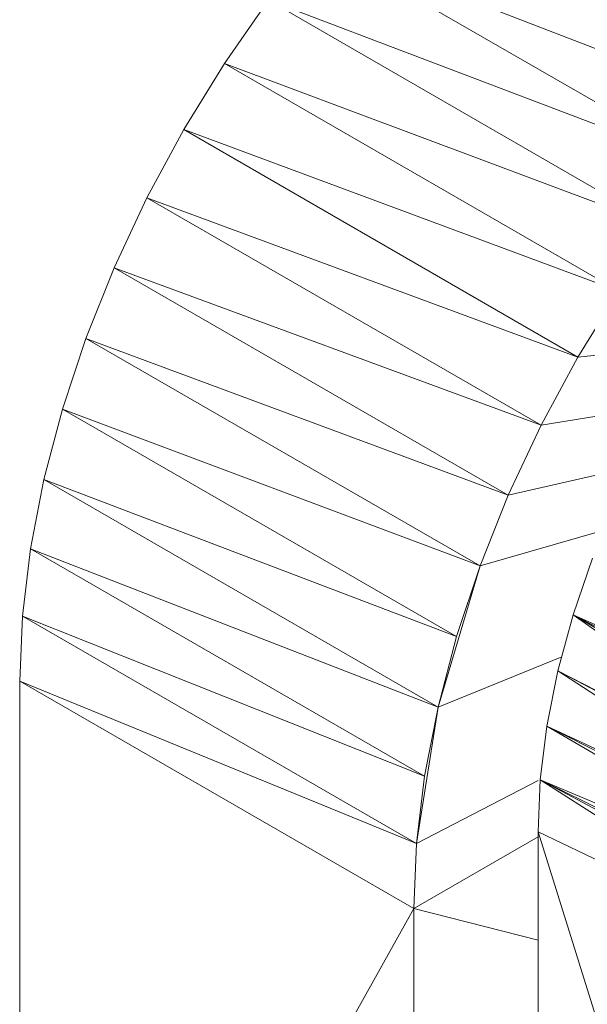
# Model space of a CAD drawing. Header units: metres. Extents: x 6.5 to 21.8, y 0.9 to 11.2.
# Tile 29 of 112: x 14.787 to 14.8318, y 4.176 to 4.2537. Entities that reach past the tile are written whole.
import ezdxf

# ---------------------------------------------------------------- set-up
doc = ezdxf.new("R2010")
doc.units = ezdxf.units.M
doc.layers.add('E-LITE-EQPM', color=7, linetype='Continuous', lineweight=5)

# ---------------------------------------------------------------- blocks, each defined once
blk = doc.blocks.new('LUMINARIA TIPO TARTARUGA DE SOBREPOR - Areno _1 x LED Modul 840_ 500 lm_ 840_-2275436-ISO_02')
at = {"layer": 'E-LITE-EQPM'}
for p, q in [((14.810362, 4.260004), (14.841474, 4.242041)), ((14.810362, 4.260004), (14.845395, 4.246445)), ((14.806642, 4.255281), (14.803158, 4.250287)), ((14.841474, 4.242041), (14.806642, 4.255281)), ((14.837754, 4.237318), (14.806642, 4.255281)), ((14.799945, 4.245068), (14.803158, 4.250287)), ((14.837754, 4.237318), (14.803158, 4.250287)), ((14.834271, 4.232324), (14.803158, 4.250287)), ((14.799945, 4.245068), (14.797032, 4.239676)), ((14.799945, 4.245068), (14.834271, 4.232324)), ((14.799945, 4.245068), (14.831057, 4.227105)), ((14.794449, 4.234162), (14.797032, 4.239676)), ((14.828145, 4.221713), (14.797032, 4.239676)), ((14.831057, 4.227105), (14.797032, 4.239676)), ((14.794449, 4.234162), (14.792219, 4.228579)), ((14.828145, 4.221713), (14.794449, 4.234162)), ((14.825561, 4.216199), (14.794449, 4.234162)), ((14.834271, 4.232324), (14.831057, 4.227105)), ((14.792219, 4.228579), (14.790365, 4.222982)), ((14.825561, 4.216199), (14.792219, 4.228579)), ((14.823332, 4.210616), (14.792219, 4.228579)), ((14.831057, 4.227105), (14.840913, 4.228082)), ((14.828145, 4.221713), (14.831057, 4.227105)), ((14.790365, 4.222982), (14.788904, 4.217423)), ((14.823332, 4.210616), (14.790365, 4.222982)), ((14.821477, 4.205019), (14.790365, 4.222982)), ((14.828145, 4.221713), (14.837903, 4.223315)), ((14.828145, 4.221713), (14.825561, 4.216199)), ((14.825561, 4.216199), (14.835373, 4.218427)), ((14.788904, 4.217423), (14.78785, 4.211957)), ((14.821477, 4.205019), (14.788904, 4.217423)), ((14.788904, 4.217423), (14.820016, 4.19946)), ((14.825561, 4.216199), (14.823332, 4.210616)), ((14.823332, 4.210616), (14.832936, 4.213383)), ((14.78785, 4.211957), (14.787213, 4.206635)), ((14.818962, 4.193994), (14.78785, 4.211957)), ((14.78785, 4.211957), (14.820016, 4.19946)), ((14.832204, 4.21121), (14.830682, 4.206749)), ((14.823332, 4.210616), (14.820016, 4.19946)), ((14.823332, 4.210616), (14.821477, 4.205019)), ((14.787001, 4.201511), (14.787213, 4.206635)), ((14.818962, 4.193994), (14.787213, 4.206635)), ((14.818326, 4.188672), (14.787213, 4.206635)), ((14.830682, 4.206749), (14.829482, 4.202313)), ((14.857373, 4.191158), (14.830682, 4.206749)), ((14.830682, 4.206749), (14.857773, 4.192448)), ((14.830682, 4.206749), (14.856635, 4.188297)), ((14.830682, 4.206749), (14.858328, 4.194236)), ((14.821477, 4.205019), (14.820016, 4.19946)), ((14.829783, 4.203426), (14.820016, 4.19946)), ((14.829482, 4.202313), (14.828616, 4.19795)), ((14.829482, 4.202313), (14.856585, 4.1881)), ((14.829482, 4.202313), (14.856635, 4.188297)), ((14.829482, 4.202313), (14.855967, 4.185081)), ((14.787001, 4.201511), (14.787001, 4.128026)), ((14.787001, 4.201511), (14.818326, 4.188672)), ((14.787001, 4.201511), (14.818113, 4.183548)), ((14.818326, 4.188672), (14.820016, 4.19946)), ((14.818962, 4.193994), (14.820016, 4.19946)), ((14.828092, 4.193703), (14.828616, 4.19795)), ((14.855523, 4.182116), (14.828616, 4.19795)), ((14.828616, 4.19795), (14.855967, 4.185081)), ((14.828616, 4.19795), (14.855838, 4.18422)), ((14.818962, 4.193994), (14.818326, 4.188672)), ((14.818326, 4.188672), (14.827917, 4.193666)), ((14.828092, 4.193703), (14.827917, 4.189616)), ((14.855523, 4.182116), (14.828092, 4.193703)), ((14.85535, 4.180249), (14.828092, 4.193703)), ((14.855166, 4.176415), (14.828092, 4.193703)), ((14.828092, 4.193703), (14.855255, 4.179222)), ((14.827917, 4.189616), (14.827917, 4.115315)), ((14.855166, 4.176415), (14.827917, 4.189616)), ((14.855166, 4.102114), (14.827917, 4.189616)), ((14.818113, 4.183548), (14.827917, 4.189208)), ((14.818326, 4.188672), (14.818113, 4.183548)), ((14.818113, 4.183548), (14.787001, 4.128026)), ((14.818113, 4.183548), (14.827917, 4.181057)), ((14.818113, 4.183548), (14.818113, 4.110063))]:
    blk.add_line(p, q, dxfattribs=at)

msp = doc.modelspace()

# ---------------------------------------------------------------- block references
at = {"layer": 'E-LITE-EQPM'}
msp.add_blockref('LUMINARIA TIPO TARTARUGA DE SOBREPOR - Areno _1 x LED Modul 840_ 500 lm_ 840_-2275436-ISO_02', (0, 0), dxfattribs=at)

doc.saveas('drawing.dxf')
